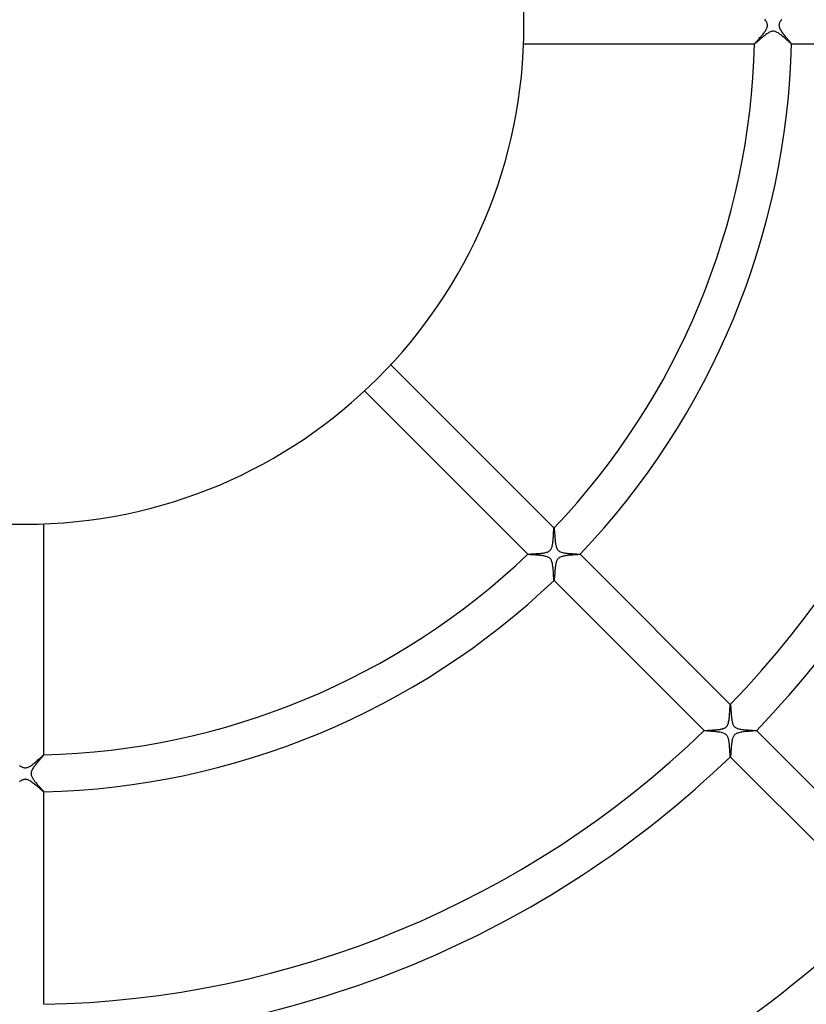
# Model space of a CAD drawing. Header units: millimetres. Extents: x -485 to 485, y -485 to 485.
# Tile 42 of 110: x -1 to 85, y -106 to 1. Entities that reach past the tile are written whole.
import ezdxf

# ---------------------------------------------------------------- set-up
doc = ezdxf.new("R2010")
doc.units = ezdxf.units.MM
doc.layers.add('HIDDEN', color=7, linetype='Continuous')
doc.layers.add('THICK', color=7, linetype='Continuous')

msp = doc.modelspace()

# ---------------------------------------------------------------- linework, layer by layer
at = {"layer": 'HIDDEN'}
for p, q in [((80.13, -1.05), (80.05, -1.11)), ((80.21, -0.98), (80.13, -1.05)), ((80.29, -0.92), (80.21, -0.98)), ((80.37, -0.87), (80.29, -0.92)), ((80.45, -0.82), (80.37, -0.87)), ((80.53, -0.77), (80.45, -0.82)), ((80.61, -0.73), (80.53, -0.77)), ((80.69, -0.69), (80.61, -0.73)), ((80.77, -0.66), (80.69, -0.69)), ((80.85, -0.64), (80.77, -0.66)), ((80.94, -0.63), (80.85, -0.64)), ((81.03, -0.63), (80.94, -0.63)), ((81.11, -0.63), (81.03, -0.63)), ((81.2, -0.65), (81.11, -0.63)), ((81.28, -0.68), (81.2, -0.65)), ((81.36, -0.72), (81.28, -0.68)), ((81.44, -0.76), (81.36, -0.72)), ((81.52, -0.81), (81.44, -0.76)), ((81.59, -0.85), (81.52, -0.81)), ((81.66, -0.9), (81.59, -0.85)), ((81.73, -0.95), (81.66, -0.9)), ((81.8, -1.01), (81.73, -0.95)), ((81.88, -1.06), (81.8, -1.01)), ((81.95, -1.12), (81.88, -1.06)), ((78.97, -2), (78.98, -2)), ((78.98, -2), (78.97, -2)), ((78.97, -2), (78.97, -2)), ((78.97, -2), (78.97, -2)), ((78.98, -2), (78.98, -2)), ((78.98, -2), (78.98, -2)), ((78.98, -2), (78.98, -2)), ((78.99, -2), (78.98, -2)), ((79.01, -1.98), (78.99, -2)), ((79.03, -1.96), (79.01, -1.98)), ((79.07, -1.94), (79.03, -1.96)), ((79.11, -1.9), (79.07, -1.94)), ((79.16, -1.86), (79.11, -1.9)), ((79.21, -1.82), (79.16, -1.86)), ((79.27, -1.77), (79.21, -1.82)), ((79.33, -1.71), (79.27, -1.77)), ((79.4, -1.65), (79.33, -1.71)), ((79.47, -1.59), (79.4, -1.65)), ((79.55, -1.53), (79.47, -1.59)), ((79.63, -1.46), (79.55, -1.53)), ((79.71, -1.39), (79.63, -1.46)), ((79.8, -1.32), (79.71, -1.39)), ((79.88, -1.25), (79.8, -1.32)), ((79.96, -1.18), (79.88, -1.25)), ((80.05, -1.11), (79.96, -1.18)), ((82.02, -1.18), (81.95, -1.12)), ((82.1, -1.24), (82.02, -1.18)), ((82.17, -1.31), (82.1, -1.24)), ((82.24, -1.37), (82.17, -1.31)), ((82.31, -1.43), (82.24, -1.37)), ((82.38, -1.49), (82.31, -1.43)), ((82.45, -1.55), (82.38, -1.49)), ((82.52, -1.61), (82.45, -1.55)), ((82.58, -1.67), (82.52, -1.61)), ((82.64, -1.72), (82.58, -1.67)), ((82.69, -1.77), (82.64, -1.72)), ((82.74, -1.81), (82.69, -1.77)), ((82.79, -1.85), (82.74, -1.81)), ((82.83, -1.89), (82.79, -1.85)), ((82.87, -1.92), (82.83, -1.89)), ((82.9, -1.95), (82.87, -1.92)), ((82.93, -1.97), (82.9, -1.95)), ((82.95, -1.99), (82.93, -1.97)), ((82.96, -2), (82.95, -1.99)), ((82.97, -2), (82.96, -2)), ((82.98, -2), (82.97, -2)), ((82.97, -2), (82.97, -2)), ((82.97, -2), (82.97, -2)), ((82.97, -2), (82.98, -2)), ((82.98, -2), (82.98, -2)), ((82.98, -2), (82.98, -2)), ((82.98, -2), (82.98, -2)), ((57.26, -54.43), (57.26, -54.43)), ((57.26, -54.43), (57.26, -54.43)), ((57.26, -54.43), (57.26, -54.43)), ((57.26, -54.43), (57.26, -54.43)), ((57.26, -54.43), (57.26, -54.43)), ((57.26, -54.43), (57.26, -54.43)), ((57.26, -54.43), (57.26, -54.43)), ((57.26, -54.43), (57.26, -54.44)), ((57.26, -54.44), (57.27, -54.45)), ((57.27, -54.45), (57.27, -54.47)), ((57.27, -54.47), (57.27, -54.5)), ((57.27, -54.5), (57.28, -54.53)), ((57.28, -54.53), (57.28, -54.57)), ((57.28, -54.57), (57.29, -54.62)), ((57.29, -54.62), (57.29, -54.67)), ((57.29, -54.67), (57.3, -54.72)), ((57.3, -54.72), (57.3, -54.78)), ((57.3, -54.78), (57.3, -54.84)), ((57.3, -54.84), (57.31, -54.91)), ((57.31, -54.91), (57.31, -54.98)), ((57.31, -54.98), (57.32, -55.05)), ((57.32, -55.05), (57.33, -55.12)), ((57.33, -55.12), (57.33, -55.2)), ((57.33, -55.2), (57.34, -55.28)), ((57.34, -55.28), (57.34, -55.36)), ((57.34, -55.36), (57.35, -55.44)), ((57.35, -55.44), (57.36, -55.52)), ((57.36, -55.52), (57.37, -55.6)), ((57.37, -55.6), (57.37, -55.68)), ((57.37, -55.68), (57.38, -55.76)), ((57.38, -55.76), (57.39, -55.84)), ((57.39, -55.84), (57.4, -55.92)), ((57.4, -55.92), (57.41, -56)), ((57.41, -56), (57.42, -56.07)), ((57.42, -56.07), (57.43, -56.15)), ((57.43, -56.15), (57.45, -56.22)), ((57.45, -56.22), (57.46, -56.28)), ((57.46, -56.28), (57.48, -56.35)), ((57.48, -56.35), (57.5, -56.43)), ((57.5, -56.43), (57.53, -56.52)), ((54.43, -57.26), (54.43, -57.26)), ((54.43, -57.26), (54.43, -57.26)), ((54.43, -57.26), (54.43, -57.26)), ((54.43, -57.26), (54.43, -57.26)), ((54.43, -57.26), (54.43, -57.26)), ((54.43, -57.26), (54.43, -57.26)), ((54.43, -57.26), (54.43, -57.26)), ((54.44, -57.26), (54.43, -57.26)), ((54.46, -57.27), (54.44, -57.26)), ((54.49, -57.27), (54.46, -57.27)), ((54.54, -57.28), (54.49, -57.27)), ((54.59, -57.28), (54.54, -57.28)), ((54.65, -57.29), (54.59, -57.28)), ((54.72, -57.3), (54.65, -57.29)), ((54.8, -57.3), (54.72, -57.3)), ((54.88, -57.31), (54.8, -57.3)), ((54.98, -57.31), (54.88, -57.31)), ((55.07, -57.32), (54.98, -57.31)), ((55.17, -57.33), (55.07, -57.32)), ((55.28, -57.34), (55.17, -57.33)), ((55.39, -57.35), (55.28, -57.34)), ((55.49, -57.36), (55.39, -57.35)), ((55.6, -57.37), (55.49, -57.36)), ((55.71, -57.38), (55.6, -57.37)), ((55.83, -57.39), (55.71, -57.38)), ((55.93, -57.4), (55.83, -57.39)), ((56.04, -57.42), (55.93, -57.4)), ((56.15, -57.43), (56.04, -57.42)), ((56.25, -57.45), (56.15, -57.43)), ((56.35, -57.48), (56.25, -57.45)), ((56.44, -57.5), (56.35, -57.48)), ((56.53, -57.53), (56.44, -57.5)), ((56.6, -57.56), (56.53, -57.53)), ((56.66, -57.59), (56.6, -57.56)), ((57.53, -56.52), (57.56, -56.61)), ((57.56, -56.61), (57.61, -56.7)), ((57.61, -56.7), (57.66, -56.77)), ((57.66, -56.77), (57.72, -56.84)), ((57.72, -56.84), (57.79, -56.89)), ((57.79, -56.89), (57.86, -56.94)), ((57.86, -56.94), (57.95, -56.99)), ((57.95, -56.99), (58.05, -57.03)), ((58.05, -57.03), (58.16, -57.06)), ((58.16, -57.06), (58.27, -57.09)), ((58.27, -57.09), (58.39, -57.11)), ((58.39, -57.11), (58.5, -57.13)), ((58.5, -57.13), (58.63, -57.14)), ((58.63, -57.14), (58.75, -57.16)), ((58.75, -57.16), (58.88, -57.17)), ((58.88, -57.17), (59.01, -57.18)), ((59.01, -57.18), (59.14, -57.19)), ((59.14, -57.19), (59.27, -57.2)), ((59.27, -57.2), (59.39, -57.2)), ((59.39, -57.2), (59.5, -57.21)), ((59.5, -57.21), (59.61, -57.22)), ((59.61, -57.22), (59.71, -57.22)), ((59.71, -57.22), (59.8, -57.23)), ((59.8, -57.23), (59.88, -57.23)), ((59.88, -57.23), (59.95, -57.24)), ((59.95, -57.24), (60, -57.24)), ((60, -57.24), (60.05, -57.25)), ((60.05, -57.25), (60.07, -57.25)), ((60.07, -57.25), (60.09, -57.26)), ((60.09, -57.26), (60.09, -57.26)), ((60.09, -57.26), (60.09, -57.26)), ((60.09, -57.26), (60.09, -57.26)), ((60.09, -57.26), (60.09, -57.26)), ((60.09, -57.26), (60.09, -57.26)), ((60.09, -57.26), (60.09, -57.26)), ((60.09, -57.26), (60.09, -57.26)), ((56.71, -57.62), (56.66, -57.59)), ((56.76, -57.65), (56.71, -57.62)), ((56.8, -57.68), (56.76, -57.65)), ((56.84, -57.72), (56.8, -57.68)), ((56.87, -57.76), (56.84, -57.72)), ((56.91, -57.8), (56.87, -57.76)), ((56.94, -57.85), (56.91, -57.8)), ((56.97, -57.91), (56.94, -57.85)), ((57, -57.98), (56.97, -57.91)), ((57.03, -58.06), (57, -57.98)), ((57.06, -58.15), (57.03, -58.06)), ((57.08, -58.26), (57.06, -58.15)), ((57.1, -58.37), (57.08, -58.26)), ((57.12, -58.49), (57.1, -58.37)), ((57.14, -58.61), (57.12, -58.49)), ((57.15, -58.73), (57.14, -58.61)), ((57.17, -58.86), (57.15, -58.73)), ((57.18, -58.99), (57.17, -58.86)), ((57.19, -59.12), (57.18, -58.99)), ((57.19, -59.24), (57.19, -59.12)), ((57.2, -59.37), (57.19, -59.24)), ((57.21, -59.48), (57.2, -59.37)), ((57.21, -59.59), (57.21, -59.48)), ((57.22, -59.69), (57.21, -59.59)), ((57.23, -59.78), (57.22, -59.69)), ((57.23, -59.87), (57.23, -59.78)), ((57.24, -59.94), (57.23, -59.87)), ((57.24, -60), (57.24, -59.94)), ((57.25, -60.04), (57.24, -60)), ((57.25, -60.07), (57.25, -60.04)), ((57.26, -60.09), (57.25, -60.07)), ((57.26, -60.09), (57.26, -60.09)), ((57.26, -60.09), (57.26, -60.09)), ((57.26, -60.09), (57.26, -60.09)), ((57.26, -60.09), (57.26, -60.09)), ((57.26, -60.09), (57.26, -60.09)), ((57.26, -60.09), (57.26, -60.09)), ((57.26, -60.09), (57.26, -60.09)), ((76.35, -73.53), (76.35, -73.53)), ((76.35, -73.53), (76.35, -73.53)), ((76.35, -73.53), (76.35, -73.53)), ((76.35, -73.53), (76.35, -73.53)), ((76.35, -73.53), (76.36, -73.53)), ((76.36, -73.53), (76.35, -73.53)), ((76.36, -73.53), (76.36, -73.53)), ((76.36, -73.53), (76.36, -73.54)), ((76.36, -73.54), (76.36, -73.56)), ((76.36, -73.56), (76.37, -73.59)), ((76.37, -73.59), (76.37, -73.63)), ((76.37, -73.63), (76.38, -73.67)), ((76.38, -73.67), (76.38, -73.73)), ((76.38, -73.73), (76.39, -73.79)), ((76.39, -73.79), (76.39, -73.86)), ((76.39, -73.86), (76.4, -73.94)), ((76.4, -73.94), (76.41, -74.02)), ((76.41, -74.02), (76.41, -74.1)), ((76.41, -74.1), (76.42, -74.19)), ((76.42, -74.19), (76.43, -74.28)), ((76.43, -74.28), (76.43, -74.38)), ((76.43, -74.38), (76.44, -74.48)), ((76.44, -74.48), (76.45, -74.57)), ((76.45, -74.57), (76.46, -74.67)), ((76.46, -74.67), (76.47, -74.77)), ((76.47, -74.77), (76.48, -74.87)), ((76.48, -74.87), (76.49, -74.96)), ((76.49, -74.96), (76.5, -75.06)), ((76.5, -75.06), (76.51, -75.15)), ((76.51, -75.15), (76.53, -75.23)), ((76.53, -75.23), (76.54, -75.32)), ((76.54, -75.32), (76.56, -75.4)), ((76.56, -75.4), (76.58, -75.48)), ((76.58, -75.48), (76.6, -75.57)), ((76.6, -75.57), (76.63, -75.65)), ((76.63, -75.65), (76.67, -75.72)), ((73.53, -76.35), (73.53, -76.36)), ((73.53, -76.36), (73.53, -76.35)), ((73.53, -76.35), (73.53, -76.35)), ((73.53, -76.35), (73.53, -76.35)), ((73.53, -76.35), (73.53, -76.35)), ((73.53, -76.35), (73.53, -76.35)), ((73.53, -76.36), (73.53, -76.36)), ((73.54, -76.36), (73.53, -76.36)), ((73.57, -76.37), (73.54, -76.36)), ((73.6, -76.37), (73.57, -76.37)), ((73.66, -76.38), (73.6, -76.37)), ((73.72, -76.38), (73.66, -76.38)), ((73.8, -76.39), (73.72, -76.38)), ((73.88, -76.4), (73.8, -76.39)), ((73.98, -76.4), (73.88, -76.4)), ((74.08, -76.41), (73.98, -76.4)), ((74.19, -76.42), (74.08, -76.41)), ((74.3, -76.43), (74.19, -76.42)), ((74.42, -76.44), (74.3, -76.43)), ((74.54, -76.45), (74.42, -76.44)), ((74.66, -76.46), (74.54, -76.45)), ((74.79, -76.47), (74.66, -76.46)), ((74.91, -76.48), (74.79, -76.47)), ((75.03, -76.5), (74.91, -76.48)), ((75.15, -76.51), (75.03, -76.5)), ((75.26, -76.53), (75.15, -76.51)), ((75.38, -76.55), (75.26, -76.53)), ((75.48, -76.58), (75.38, -76.55)), ((75.58, -76.61), (75.48, -76.58)), ((75.68, -76.65), (75.58, -76.61)), ((75.75, -76.68), (75.68, -76.65)), ((75.82, -76.72), (75.75, -76.68)), ((75.87, -76.76), (75.82, -76.72)), ((76.67, -75.72), (76.71, -75.79)), ((76.71, -75.79), (76.75, -75.86)), ((76.75, -75.86), (76.8, -75.91)), ((76.8, -75.91), (76.85, -75.96)), ((76.85, -75.96), (76.91, -76.01)), ((76.91, -76.01), (76.98, -76.05)), ((76.98, -76.05), (77.05, -76.09)), ((77.05, -76.09), (77.13, -76.12)), ((77.13, -76.12), (77.22, -76.14)), ((77.22, -76.14), (77.3, -76.16)), ((77.3, -76.16), (77.39, -76.18)), ((77.39, -76.18), (77.47, -76.2)), ((77.47, -76.2), (77.56, -76.21)), ((77.56, -76.21), (77.64, -76.23)), ((77.64, -76.23), (77.73, -76.24)), ((77.73, -76.24), (77.83, -76.25)), ((77.83, -76.25), (77.92, -76.26)), ((77.92, -76.26), (78.01, -76.26)), ((78.01, -76.26), (78.11, -76.27)), ((78.11, -76.27), (78.2, -76.28)), ((78.2, -76.28), (78.3, -76.29)), ((78.3, -76.29), (78.39, -76.29)), ((78.39, -76.29), (78.47, -76.3)), ((78.47, -76.3), (78.56, -76.3)), ((78.56, -76.3), (78.64, -76.31)), ((78.64, -76.31), (78.72, -76.31)), ((78.72, -76.31), (78.79, -76.32)), ((78.79, -76.32), (78.86, -76.32)), ((78.86, -76.32), (78.92, -76.32)), ((78.92, -76.32), (78.97, -76.33)), ((78.97, -76.33), (79.02, -76.33)), ((79.02, -76.33), (79.07, -76.33)), ((79.07, -76.33), (79.11, -76.34)), ((79.11, -76.34), (79.14, -76.34)), ((79.14, -76.34), (79.16, -76.35)), ((79.16, -76.35), (79.17, -76.35)), ((79.17, -76.35), (79.18, -76.35)), ((79.18, -76.35), (79.18, -76.35)), ((79.18, -76.35), (79.18, -76.35)), ((79.18, -76.35), (79.18, -76.35)), ((79.18, -76.35), (79.18, -76.35)), ((79.18, -76.35), (79.18, -76.36)), ((79.18, -76.36), (79.18, -76.36)), ((79.18, -76.36), (79.18, -76.36)), ((75.92, -76.8), (75.87, -76.76)), ((75.97, -76.85), (75.92, -76.8)), ((76.01, -76.91), (75.97, -76.85)), ((76.04, -76.97), (76.01, -76.91)), ((76.07, -77.03), (76.04, -76.97)), ((76.1, -77.09), (76.07, -77.03)), ((76.12, -77.15), (76.1, -77.09)), ((76.14, -77.22), (76.12, -77.15)), ((76.16, -77.29), (76.14, -77.22)), ((76.18, -77.35), (76.16, -77.29)), ((76.19, -77.43), (76.18, -77.35)), ((76.2, -77.5), (76.19, -77.43)), ((76.22, -77.58), (76.2, -77.5)), ((76.23, -77.66), (76.22, -77.58)), ((76.24, -77.74), (76.23, -77.66)), ((76.25, -77.82), (76.24, -77.74)), ((76.25, -77.9), (76.25, -77.82)), ((76.26, -77.98), (76.25, -77.9)), ((76.27, -78.06), (76.26, -77.98)), ((76.28, -78.15), (76.27, -78.06)), ((76.28, -78.23), (76.28, -78.15)), ((76.29, -78.31), (76.28, -78.23)), ((76.29, -78.39), (76.29, -78.31)), ((76.3, -78.47), (76.29, -78.39)), ((76.3, -78.54), (76.3, -78.47)), ((76.31, -78.62), (76.3, -78.54)), ((76.31, -78.69), (76.31, -78.62)), ((76.31, -78.76), (76.31, -78.69)), ((76.32, -78.82), (76.31, -78.76)), ((76.32, -78.88), (76.32, -78.82)), ((76.32, -78.94), (76.32, -78.88)), ((1.25, -79.88), (1.18, -79.96)), ((1.31, -79.8), (1.25, -79.88)), ((1.38, -79.72), (1.31, -79.8)), ((1.44, -79.65), (1.38, -79.72)), ((1.5, -79.58), (1.44, -79.65)), ((1.56, -79.51), (1.5, -79.58)), ((1.62, -79.45), (1.56, -79.51)), ((1.67, -79.38), (1.62, -79.45)), ((1.72, -79.32), (1.67, -79.38)), ((1.77, -79.27), (1.72, -79.32)), ((1.81, -79.21), (1.77, -79.27)), ((1.86, -79.17), (1.81, -79.21)), ((1.89, -79.12), (1.86, -79.17)), ((1.92, -79.08), (1.89, -79.12)), ((1.95, -79.05), (1.92, -79.08)), ((1.97, -79.02), (1.95, -79.05)), ((1.99, -79), (1.97, -79.02)), ((2, -78.99), (1.99, -79)), ((2, -78.97), (2, -78.97)), ((2, -78.97), (2, -78.97)), ((2, -78.97), (2, -78.98)), ((2, -78.98), (2, -78.97)), ((2, -78.98), (2, -78.98)), ((2, -78.98), (2, -78.98)), ((2, -78.98), (2, -78.98)), ((2, -78.98), (2, -78.99)), ((76.33, -78.99), (76.32, -78.94)), ((76.33, -79.03), (76.33, -78.99)), ((76.34, -79.07), (76.33, -79.03)), ((76.34, -79.11), (76.34, -79.07)), ((76.34, -79.14), (76.34, -79.11)), ((76.35, -79.16), (76.34, -79.14)), ((76.35, -79.17), (76.35, -79.16)), ((76.35, -79.18), (76.35, -79.17)), ((76.36, -79.18), (76.35, -79.18)), ((76.35, -79.18), (76.35, -79.18)), ((76.35, -79.18), (76.35, -79.18)), ((76.35, -79.18), (76.35, -79.18)), ((76.35, -79.18), (76.35, -79.18)), ((76.36, -79.18), (76.36, -79.18)), ((76.36, -79.18), (76.36, -79.18)), ((0.63, -80.91), (0.62, -81)), ((0.62, -81), (0.63, -81.08)), ((0.65, -80.83), (0.63, -80.91)), ((0.67, -80.75), (0.65, -80.83)), ((0.7, -80.68), (0.67, -80.75)), ((0.73, -80.6), (0.7, -80.68)), ((0.78, -80.52), (0.73, -80.6)), ((0.82, -80.44), (0.78, -80.52)), ((0.88, -80.36), (0.82, -80.44)), ((0.93, -80.28), (0.88, -80.36)), ((0.99, -80.2), (0.93, -80.28)), ((1.05, -80.12), (0.99, -80.2)), ((1.12, -80.04), (1.05, -80.12)), ((1.18, -79.96), (1.12, -80.04)), ((0.63, -81.08), (0.64, -81.16)), ((0.64, -81.16), (0.67, -81.24)), ((0.67, -81.24), (0.7, -81.32)), ((0.7, -81.32), (0.73, -81.39)), ((0.73, -81.39), (0.77, -81.47)), ((0.77, -81.47), (0.82, -81.54)), ((0.82, -81.54), (0.86, -81.61)), ((0.86, -81.61), (0.91, -81.67)), ((0.91, -81.67), (0.96, -81.74)), ((0.96, -81.74), (1.01, -81.81)), ((1.01, -81.81), (1.07, -81.88)), ((1.07, -81.88), (1.12, -81.95)), ((1.12, -81.95), (1.18, -82.02)), ((1.18, -82.02), (1.24, -82.1)), ((1.24, -82.1), (1.3, -82.17)), ((1.3, -82.17), (1.36, -82.24)), ((1.36, -82.24), (1.42, -82.31)), ((1.42, -82.31), (1.48, -82.37)), ((1.48, -82.37), (1.54, -82.44)), ((1.54, -82.44), (1.6, -82.5)), ((1.6, -82.5), (1.65, -82.56)), ((1.65, -82.56), (1.7, -82.61)), ((1.7, -82.61), (1.75, -82.67)), ((1.75, -82.67), (1.79, -82.72)), ((1.79, -82.72), (1.83, -82.76)), ((1.83, -82.76), (1.87, -82.81)), ((1.87, -82.81), (1.9, -82.85)), ((1.9, -82.85), (1.93, -82.88)), ((1.93, -82.88), (1.96, -82.91)), ((1.96, -82.91), (1.97, -82.93)), ((1.97, -82.93), (1.99, -82.95)), ((1.99, -82.95), (2, -82.97)), ((2, -82.98), (2, -82.97)), ((2, -82.97), (2, -82.97)), ((2, -82.97), (2, -82.97)), ((2, -82.97), (2, -82.98)), ((2, -82.97), (2, -82.97)), ((2, -82.98), (2, -82.98)), ((2, -82.98), (2, -82.98)), ((2, -82.98), (2, -82.98)), ((2, -105.98), (2, -105.98))]:
    msp.add_line(p, q, dxfattribs=at)
at = {"layer": 'THICK'}
for p, q in [((80.14, 0.6), (80.08, 0.69)), ((80.2, 0.51), (80.14, 0.6)), ((80.25, 0.43), (80.2, 0.51)), ((80.29, 0.35), (80.25, 0.43)), ((80.32, 0.28), (80.29, 0.35)), ((80.34, 0.22), (80.32, 0.28)), ((80.36, 0.16), (80.34, 0.22)), ((80.37, 0.11), (80.36, 0.16)), ((80.37, 0.05), (80.37, 0.11)), ((80.38, 0), (80.37, 0.05)), ((81.63, 0.06), (81.62, 0)), ((81.62, 0), (81.63, -0.06)), ((81.65, 0.17), (81.63, 0.11)), ((81.63, 0.11), (81.63, 0.06)), ((81.67, 0.24), (81.65, 0.17)), ((81.69, 0.31), (81.67, 0.24)), ((81.73, 0.39), (81.69, 0.31)), ((81.77, 0.47), (81.73, 0.39)), ((81.82, 0.55), (81.77, 0.47)), ((81.88, 0.64), (81.82, 0.55)), ((79.71, -1.15), (79.79, -1.06)), ((79.79, -1.06), (79.86, -0.97)), ((79.86, -0.97), (79.93, -0.88)), ((79.93, -0.88), (80, -0.79)), ((80, -0.79), (80.07, -0.7)), ((80.07, -0.7), (80.13, -0.62)), ((80.13, -0.62), (80.19, -0.53)), ((80.19, -0.53), (80.24, -0.45)), ((80.24, -0.45), (80.28, -0.37)), ((80.28, -0.37), (80.31, -0.29)), ((80.31, -0.29), (80.34, -0.22)), ((80.34, -0.22), (80.36, -0.16)), ((80.36, -0.16), (80.37, -0.11)), ((80.37, -0.05), (80.38, 0)), ((80.37, -0.11), (80.37, -0.05)), ((81.63, -0.06), (81.63, -0.12)), ((81.63, -0.12), (81.65, -0.18)), ((81.65, -0.18), (81.67, -0.24)), ((81.67, -0.24), (81.69, -0.31)), ((81.69, -0.31), (81.73, -0.38)), ((81.73, -0.38), (81.77, -0.46)), ((81.77, -0.46), (81.82, -0.55)), ((81.82, -0.55), (81.88, -0.64)), ((81.88, -0.64), (81.94, -0.73)), ((81.94, -0.73), (82.01, -0.82)), ((82.01, -0.82), (82.08, -0.91)), ((82.08, -0.91), (82.15, -1)), ((82.15, -1), (82.22, -1.09)), ((53.96, -2), (78.97, -2)), ((78.97, -2), (78.98, -1.99)), ((78.98, -1.99), (78.99, -1.97)), ((78.99, -1.97), (79.01, -1.94)), ((79.01, -1.94), (79.04, -1.9)), ((79.04, -1.9), (79.08, -1.86)), ((79.08, -1.86), (79.12, -1.81)), ((79.12, -1.81), (79.17, -1.76)), ((79.17, -1.76), (79.23, -1.7)), ((79.23, -1.7), (79.29, -1.63)), ((79.29, -1.63), (79.35, -1.56)), ((79.35, -1.56), (79.42, -1.48)), ((79.42, -1.48), (79.49, -1.41)), ((79.49, -1.41), (79.56, -1.32)), ((79.56, -1.32), (79.64, -1.24)), ((79.64, -1.24), (79.71, -1.15)), ((82.22, -1.09), (82.3, -1.18)), ((82.3, -1.18), (82.37, -1.27)), ((82.37, -1.27), (82.44, -1.35)), ((82.44, -1.35), (82.51, -1.43)), ((82.51, -1.43), (82.57, -1.5)), ((82.57, -1.5), (82.63, -1.58)), ((82.63, -1.58), (82.69, -1.64)), ((82.69, -1.64), (82.75, -1.71)), ((82.75, -1.71), (82.8, -1.77)), ((82.8, -1.77), (82.84, -1.82)), ((82.84, -1.82), (82.88, -1.87)), ((82.88, -1.87), (82.91, -1.91)), ((82.91, -1.91), (82.94, -1.94)), ((82.94, -1.94), (82.96, -1.97)), ((82.96, -1.97), (82.97, -1.99)), ((82.97, -1.99), (82.98, -2)), ((82.98, -2), (105.98, -2)), ((57.26, -54.43), (39.57, -36.74)), ((36.74, -39.57), (54.43, -57.26)), ((2, -78.97), (2, -53.96)), ((57.18, -55.52), (57.19, -55.42)), ((57.19, -55.32), (57.2, -55.23)), ((57.19, -55.42), (57.19, -55.32)), ((57.2, -55.14), (57.21, -55.05)), ((57.2, -55.23), (57.2, -55.14)), ((57.21, -54.96), (57.22, -54.88)), ((57.21, -55.05), (57.21, -54.96)), ((57.22, -54.8), (57.23, -54.73)), ((57.22, -54.88), (57.22, -54.8)), ((57.23, -54.61), (57.24, -54.56)), ((57.23, -54.67), (57.23, -54.61)), ((57.23, -54.73), (57.23, -54.67)), ((57.24, -54.48), (57.25, -54.46)), ((57.24, -54.52), (57.24, -54.48)), ((57.24, -54.56), (57.24, -54.52)), ((57.25, -54.44), (57.26, -54.43)), ((57.25, -54.46), (57.25, -54.44)), ((57.02, -56.52), (57.05, -56.44)), ((57.05, -56.44), (57.07, -56.36)), ((57.07, -56.36), (57.09, -56.28)), ((57.09, -56.28), (57.1, -56.19)), ((57.1, -56.19), (57.12, -56.1)), ((57.12, -56.1), (57.13, -56)), ((57.13, -56), (57.14, -55.91)), ((57.14, -55.91), (57.15, -55.81)), ((57.15, -55.81), (57.16, -55.72)), ((57.16, -55.72), (57.17, -55.62)), ((57.17, -55.62), (57.18, -55.52)), ((54.43, -57.26), (54.44, -57.25)), ((54.44, -57.25), (54.46, -57.25)), ((54.46, -57.25), (54.5, -57.24)), ((54.5, -57.24), (54.54, -57.24)), ((54.54, -57.24), (54.59, -57.24)), ((54.59, -57.24), (54.65, -57.23)), ((54.65, -57.23), (54.72, -57.23)), ((54.72, -57.23), (54.79, -57.22)), ((54.79, -57.22), (54.88, -57.22)), ((54.88, -57.22), (54.96, -57.21)), ((54.96, -57.21), (55.05, -57.21)), ((55.05, -57.21), (55.15, -57.2)), ((55.15, -57.2), (55.25, -57.2)), ((55.25, -57.2), (55.35, -57.19)), ((55.35, -57.19), (55.46, -57.18)), ((55.46, -57.18), (55.57, -57.18)), ((55.57, -57.18), (55.67, -57.17)), ((55.67, -57.17), (55.78, -57.16)), ((55.78, -57.16), (55.88, -57.15)), ((55.88, -57.15), (55.98, -57.14)), ((55.98, -57.14), (56.08, -57.12)), ((56.08, -57.12), (56.17, -57.11)), ((56.17, -57.11), (56.27, -57.09)), ((56.27, -57.09), (56.36, -57.07)), ((56.36, -57.07), (56.45, -57.04)), ((56.45, -57.04), (56.54, -57.01)), ((56.54, -57.01), (56.63, -56.98)), ((56.63, -56.98), (56.71, -56.93)), ((56.71, -56.93), (56.78, -56.88)), ((56.78, -56.88), (56.85, -56.82)), ((56.85, -56.82), (56.91, -56.75)), ((56.91, -56.75), (56.95, -56.68)), ((56.95, -56.68), (56.99, -56.6)), ((56.99, -56.6), (57.02, -56.52)), ((57.95, -57.56), (57.86, -57.6)), ((58.03, -57.53), (57.95, -57.56)), ((58.11, -57.5), (58.03, -57.53)), ((58.19, -57.48), (58.11, -57.5)), ((58.26, -57.46), (58.19, -57.48)), ((58.35, -57.45), (58.26, -57.46)), ((58.43, -57.43), (58.35, -57.45)), ((58.52, -57.42), (58.43, -57.43)), ((58.61, -57.4), (58.52, -57.42)), ((58.71, -57.39), (58.61, -57.4)), ((58.8, -57.38), (58.71, -57.39)), ((58.9, -57.37), (58.8, -57.38)), ((58.99, -57.36), (58.9, -57.37)), ((59.09, -57.35), (58.99, -57.36)), ((59.18, -57.35), (59.09, -57.35)), ((59.27, -57.34), (59.18, -57.35)), ((59.35, -57.33), (59.27, -57.34)), ((59.44, -57.32), (59.35, -57.33)), ((59.52, -57.32), (59.44, -57.32)), ((59.6, -57.31), (59.52, -57.32)), ((59.67, -57.31), (59.6, -57.31)), ((59.74, -57.3), (59.67, -57.31)), ((59.8, -57.3), (59.74, -57.3)), ((59.86, -57.29), (59.8, -57.3)), ((59.92, -57.29), (59.86, -57.29)), ((59.96, -57.28), (59.92, -57.29)), ((60, -57.28), (59.96, -57.28)), ((60.04, -57.27), (60, -57.28)), ((60.06, -57.27), (60.04, -57.27)), ((60.08, -57.26), (60.06, -57.27)), ((60.09, -57.26), (60.08, -57.26)), ((76.35, -73.53), (60.09, -57.26)), ((57.41, -58.59), (57.39, -58.69)), ((57.42, -58.5), (57.41, -58.59)), ((57.43, -58.41), (57.42, -58.5)), ((57.45, -58.32), (57.43, -58.41)), ((57.47, -58.24), (57.45, -58.32)), ((57.49, -58.16), (57.47, -58.24)), ((57.51, -58.08), (57.49, -58.16)), ((57.54, -58), (57.51, -58.08)), ((57.57, -57.92), (57.54, -58)), ((57.61, -57.85), (57.57, -57.92)), ((57.66, -57.78), (57.61, -57.85)), ((57.72, -57.71), (57.66, -57.78)), ((57.79, -57.66), (57.72, -57.71)), ((57.86, -57.6), (57.79, -57.66)), ((57.31, -59.67), (57.3, -59.74)), ((57.32, -59.51), (57.31, -59.59)), ((57.31, -59.59), (57.31, -59.67)), ((57.33, -59.43), (57.32, -59.51)), ((57.34, -59.25), (57.33, -59.34)), ((57.33, -59.34), (57.33, -59.43)), ((57.35, -59.16), (57.34, -59.25)), ((57.36, -58.97), (57.35, -59.07)), ((57.35, -59.07), (57.35, -59.16)), ((57.37, -58.88), (57.36, -58.97)), ((57.38, -58.78), (57.37, -58.88)), ((57.39, -58.69), (57.38, -58.78)), ((57.27, -60.06), (57.26, -60.08)), ((57.26, -60.08), (57.26, -60.09)), ((57.26, -60.09), (73.53, -76.35)), ((57.28, -60.01), (57.27, -60.04)), ((57.27, -60.04), (57.27, -60.06)), ((57.29, -59.92), (57.28, -59.97)), ((57.28, -59.97), (57.28, -60.01)), ((57.3, -59.81), (57.29, -59.87)), ((57.29, -59.87), (57.29, -59.92)), ((57.3, -59.74), (57.3, -59.81)), ((76.34, -73.56), (76.35, -73.54)), ((76.35, -73.54), (76.35, -73.53)), ((76.26, -74.72), (76.27, -74.6)), ((76.27, -74.6), (76.28, -74.48)), ((76.28, -74.48), (76.29, -74.37)), ((76.29, -74.37), (76.3, -74.25)), ((76.3, -74.14), (76.31, -74.04)), ((76.3, -74.25), (76.3, -74.14)), ((76.31, -73.95), (76.32, -73.86)), ((76.31, -74.04), (76.31, -73.95)), ((76.32, -73.78), (76.33, -73.71)), ((76.32, -73.86), (76.32, -73.78)), ((76.33, -73.65), (76.34, -73.6)), ((76.33, -73.71), (76.33, -73.65)), ((76.34, -73.6), (76.34, -73.56)), ((76.06, -75.74), (76.09, -75.68)), ((76.09, -75.68), (76.12, -75.6)), ((76.12, -75.6), (76.15, -75.5)), ((76.15, -75.5), (76.17, -75.4)), ((76.17, -75.4), (76.19, -75.29)), ((76.19, -75.29), (76.21, -75.18)), ((76.21, -75.18), (76.23, -75.07)), ((76.23, -75.07), (76.24, -74.96)), ((76.24, -74.96), (76.25, -74.84)), ((76.25, -74.84), (76.26, -74.72)), ((73.53, -76.35), (73.53, -76.35)), ((73.53, -76.35), (73.55, -76.35)), ((73.55, -76.35), (73.57, -76.34)), ((73.57, -76.34), (73.59, -76.34)), ((73.59, -76.34), (73.62, -76.34)), ((73.62, -76.34), (73.66, -76.33)), ((73.66, -76.33), (73.7, -76.33)), ((73.7, -76.33), (73.74, -76.33)), ((73.74, -76.33), (73.79, -76.32)), ((73.79, -76.32), (73.85, -76.32)), ((73.85, -76.32), (73.91, -76.32)), ((73.91, -76.32), (73.97, -76.31)), ((73.97, -76.31), (74.03, -76.31)), ((74.03, -76.31), (74.1, -76.31)), ((74.1, -76.31), (74.17, -76.3)), ((74.17, -76.3), (74.24, -76.3)), ((74.24, -76.3), (74.31, -76.29)), ((74.31, -76.29), (74.39, -76.29)), ((74.39, -76.29), (74.46, -76.28)), ((74.46, -76.28), (74.54, -76.28)), ((74.54, -76.28), (74.62, -76.27)), ((74.62, -76.27), (74.7, -76.27)), ((74.7, -76.27), (74.78, -76.26)), ((74.78, -76.26), (74.85, -76.25)), ((74.85, -76.25), (74.93, -76.24)), ((74.93, -76.24), (75.01, -76.24)), ((75.01, -76.24), (75.08, -76.23)), ((75.08, -76.23), (75.15, -76.22)), ((75.15, -76.22), (75.22, -76.21)), ((75.22, -76.21), (75.29, -76.19)), ((75.29, -76.19), (75.36, -76.18)), ((75.36, -76.18), (75.43, -76.17)), ((75.43, -76.17), (75.49, -76.15)), ((75.49, -76.15), (75.55, -76.13)), ((75.55, -76.13), (75.61, -76.11)), ((75.61, -76.11), (75.67, -76.09)), ((75.67, -76.09), (75.72, -76.07)), ((75.72, -76.07), (75.78, -76.04)), ((75.78, -76.04), (75.83, -76.01)), ((75.83, -76.01), (75.88, -75.97)), ((75.88, -75.97), (75.92, -75.93)), ((75.92, -75.93), (75.96, -75.89)), ((75.96, -75.89), (75.99, -75.85)), ((75.99, -75.85), (76.03, -75.8)), ((76.03, -75.8), (76.06, -75.74)), ((76.91, -76.73), (76.84, -76.78)), ((76.99, -76.68), (76.91, -76.73)), ((77.07, -76.64), (76.99, -76.68)), ((77.17, -76.61), (77.07, -76.64)), ((77.27, -76.58), (77.17, -76.61)), ((77.37, -76.55), (77.27, -76.58)), ((77.48, -76.53), (77.37, -76.55)), ((77.6, -76.51), (77.48, -76.53)), ((77.73, -76.49), (77.6, -76.51)), ((77.85, -76.48), (77.73, -76.49)), ((77.98, -76.46), (77.85, -76.48)), ((78.11, -76.45), (77.98, -76.46)), ((78.24, -76.44), (78.11, -76.45)), ((78.36, -76.43), (78.24, -76.44)), ((78.48, -76.42), (78.36, -76.43)), ((78.59, -76.41), (78.48, -76.42)), ((78.7, -76.41), (78.59, -76.41)), ((78.8, -76.4), (78.7, -76.41)), ((78.89, -76.39), (78.8, -76.4)), ((78.97, -76.39), (78.89, -76.39)), ((79.04, -76.38), (78.97, -76.39)), ((79.1, -76.37), (79.04, -76.38)), ((79.14, -76.37), (79.1, -76.37)), ((79.17, -76.36), (79.14, -76.37)), ((79.18, -76.36), (79.17, -76.36)), ((95.45, -92.62), (79.18, -76.35)), ((76.49, -77.76), (76.48, -77.85)), ((76.5, -77.68), (76.49, -77.76)), ((76.51, -77.59), (76.5, -77.68)), ((76.52, -77.51), (76.51, -77.59)), ((76.54, -77.43), (76.52, -77.51)), ((76.55, -77.36), (76.54, -77.43)), ((76.57, -77.28), (76.55, -77.36)), ((76.59, -77.21), (76.57, -77.28)), ((76.62, -77.13), (76.59, -77.21)), ((76.65, -77.06), (76.62, -77.13)), ((76.68, -76.98), (76.65, -77.06)), ((76.72, -76.91), (76.68, -76.98)), ((76.77, -76.85), (76.72, -76.91)), ((76.84, -76.78), (76.77, -76.85)), ((76.4, -78.86), (76.39, -78.91)), ((76.41, -78.67), (76.4, -78.73)), ((76.4, -78.73), (76.4, -78.8)), ((76.4, -78.8), (76.4, -78.86)), ((76.42, -78.52), (76.41, -78.59)), ((76.41, -78.59), (76.41, -78.67)), ((76.43, -78.44), (76.42, -78.52)), ((76.44, -78.28), (76.43, -78.36)), ((76.43, -78.36), (76.43, -78.44)), ((76.45, -78.2), (76.44, -78.28)), ((76.46, -78.02), (76.45, -78.11)), ((76.45, -78.11), (76.45, -78.2)), ((76.47, -77.93), (76.46, -78.02)), ((76.48, -77.85), (76.47, -77.93)), ((0.82, -79.98), (0.91, -79.91)), ((0.91, -79.91), (1, -79.83)), ((1, -79.83), (1.09, -79.76)), ((1.09, -79.76), (1.18, -79.68)), ((1.18, -79.68), (1.27, -79.61)), ((1.27, -79.61), (1.36, -79.53)), ((1.36, -79.53), (1.44, -79.46)), ((1.44, -79.46), (1.52, -79.38)), ((1.52, -79.38), (1.6, -79.32)), ((1.6, -79.32), (1.67, -79.25)), ((1.67, -79.25), (1.74, -79.19)), ((1.74, -79.19), (1.8, -79.14)), ((1.8, -79.14), (1.85, -79.09)), ((1.85, -79.09), (1.9, -79.05)), ((1.9, -79.05), (1.93, -79.02)), ((1.93, -79.02), (1.96, -78.99)), ((1.96, -78.99), (1.99, -78.98)), ((1.99, -78.98), (2, -78.97)), ((76.35, -79.18), (92.62, -95.45)), ((76.37, -79.14), (76.36, -79.16)), ((76.36, -79.16), (76.36, -79.18)), ((76.36, -79.18), (76.36, -79.18)), ((76.38, -79.05), (76.37, -79.09)), ((76.37, -79.09), (76.37, -79.12)), ((76.37, -79.12), (76.37, -79.14)), ((76.39, -78.97), (76.38, -79.01)), ((76.38, -79.01), (76.38, -79.05)), ((76.39, -78.91), (76.39, -78.97)), ((-0.63, -80.12), (-0.54, -80.18)), ((-0.54, -80.18), (-0.45, -80.23)), ((-0.45, -80.23), (-0.37, -80.28)), ((-0.37, -80.28), (-0.29, -80.31)), ((-0.29, -80.31), (-0.22, -80.34)), ((-0.22, -80.34), (-0.16, -80.36)), ((-0.16, -80.36), (-0.1, -80.37)), ((-0.1, -80.37), (-0.04, -80.37)), ((-0.04, -80.37), (0.01, -80.38)), ((0.01, -80.38), (0.07, -80.37)), ((0.07, -80.37), (0.12, -80.36)), ((0.12, -80.36), (0.18, -80.35)), ((0.18, -80.35), (0.24, -80.33)), ((0.24, -80.33), (0.3, -80.31)), ((0.3, -80.31), (0.38, -80.27)), ((0.38, -80.27), (0.46, -80.23)), ((0.46, -80.23), (0.55, -80.18)), ((0.55, -80.18), (0.64, -80.12)), ((0.64, -80.12), (0.73, -80.05)), ((0.73, -80.05), (0.82, -79.98)), ((-0.54, -81.82), (-0.63, -81.88)), ((-0.46, -81.77), (-0.54, -81.82)), ((-0.38, -81.72), (-0.46, -81.77)), ((-0.3, -81.69), (-0.38, -81.72)), ((-0.24, -81.66), (-0.3, -81.69)), ((-0.17, -81.65), (-0.24, -81.66)), ((-0.11, -81.63), (-0.17, -81.65)), ((-0.06, -81.63), (-0.11, -81.63)), ((0, -81.62), (-0.06, -81.63)), ((0.06, -81.63), (0, -81.62)), ((0.12, -81.64), (0.06, -81.63)), ((0.19, -81.65), (0.12, -81.64)), ((0.26, -81.67), (0.19, -81.65)), ((0.34, -81.71), (0.26, -81.67)), ((0.43, -81.75), (0.34, -81.71)), ((0.52, -81.8), (0.43, -81.75)), ((0.61, -81.86), (0.52, -81.8)), ((0.7, -81.92), (0.61, -81.86)), ((0.79, -81.99), (0.7, -81.92)), ((0.89, -82.06), (0.79, -81.99)), ((0.98, -82.14), (0.89, -82.06)), ((1.08, -82.21), (0.98, -82.14)), ((1.17, -82.29), (1.08, -82.21)), ((1.27, -82.37), (1.17, -82.29)), ((1.36, -82.45), (1.27, -82.37)), ((1.44, -82.52), (1.36, -82.45)), ((1.52, -82.59), (1.44, -82.52)), ((1.6, -82.65), (1.52, -82.59)), ((1.67, -82.72), (1.6, -82.65)), ((1.74, -82.77), (1.67, -82.72)), ((1.8, -82.82), (1.74, -82.77)), ((1.85, -82.87), (1.8, -82.82)), ((1.9, -82.91), (1.85, -82.87)), ((1.94, -82.94), (1.9, -82.91)), ((1.96, -82.96), (1.94, -82.94)), ((1.99, -82.97), (1.96, -82.96)), ((2, -82.98), (1.99, -82.97)), ((2, -105.98), (2, -82.98))]:
    msp.add_line(p, q, dxfattribs=at)
for radius, start, end in [(54, 0, 180), (422, 180, 0), (413.5, 180, 0), (405, 180, 0), (396.5, 180, 0), (388, 180, 0), (379.5, 180, 0), (371, 180, 0), (362.5, 180, 0), (354, 180, 0), (345.5, 180, 0), (337, 180, 0), (328.5, 180, 0), (320, 180, 0), (311.5, 180, 0), (303, 180, 0), (294.5, 180, 0), (286, 180, 0), (277.5, 180, 0), (270, 180, 0), (54, 180, 0), (79, 316.4488, 358.5512), (83, 316.379, 358.6209), (106, 316.0797, 358.9203), (110, 316.0405, 358.9595), (79, 271.4489, 313.5511), (83, 271.379, 313.621), (106, 271.0798, 313.9202), (110, 271.0405, 313.9595), (133, 270.8605, 314.1394), (137, 270.8354, 314.1646)]:
    msp.add_arc((0, 0), radius, start, end, dxfattribs=at)

doc.saveas('drawing.dxf')
